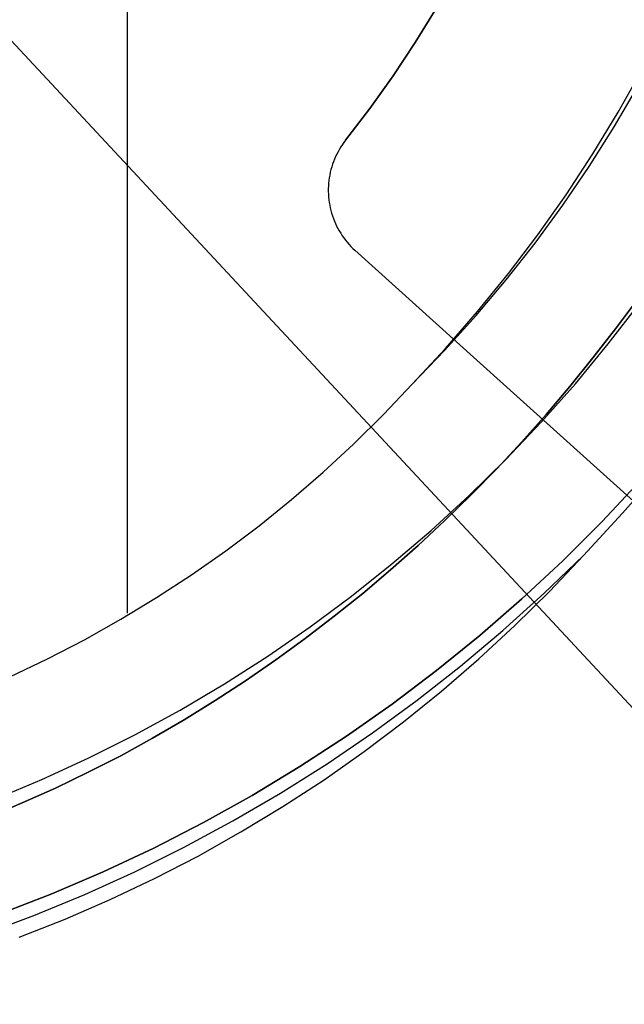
# Model space of a CAD drawing. Header units: millimetres. Extents: x 8929 to 10091, y -2708 to -1691.
# Tile 96 of 196: x 9517 to 9525, y -2078 to -2066. Entities that reach past the tile are written whole.
import ezdxf

# ---------------------------------------------------------------- set-up
doc = ezdxf.new("R2010")
doc.units = ezdxf.units.MM
doc.layers.add('1', color=7, linetype='Continuous')
doc.layers.add('PLASTICO NEGRO', color=7, linetype='Continuous')

msp = doc.modelspace()

# ---------------------------------------------------------------- linework, layer by layer
at = {"layer": '1', "color": 7, "true_color": 0xffffff}
for p, q in [((9518.647, -2072.98, 36.403), (9518.647, -2043.261, 36.403)), ((9524.721, -2066.771, 36.403), (9525.018, -2066.243, 36.403)), ((9524.672, -2066.954, 36.403), (9524.965, -2066.453, 36.403)), ((9524.407, -2067.289, 36.403), (9524.721, -2066.771, 36.403)), ((9524.362, -2067.444, 36.403), (9524.672, -2066.954, 36.403)), ((9524.075, -2067.795, 36.403), (9524.407, -2067.289, 36.403)), ((9524.035, -2067.924, 36.403), (9524.362, -2067.444, 36.403)), ((9523.726, -2068.29, 36.403), (9524.075, -2067.795, 36.403)), ((9523.693, -2068.393, 36.403), (9524.035, -2067.924, 36.403)), ((9523.334, -2068.849, 36.403), (9523.693, -2068.393, 36.403)), ((9523.36, -2068.772, 36.403), (9523.726, -2068.29, 36.403)), ((9522.96, -2069.293, 36.403), (9523.334, -2068.849, 36.403)), ((9522.978, -2069.242, 36.403), (9523.36, -2068.772, 36.403)), ((9524.687, -2069.458, 37.885), (9524.957, -2069.091, 37.885)), ((9524.957, -2069.091, 43.135), (9524.687, -2069.458, 43.135)), ((9522.581, -2069.699, 36.403), (9522.978, -2069.242, 36.403)), ((9524.597, -2069.644, 40.51), (9524.986, -2069.138, 40.51)), ((9524.597, -2069.644, 43.135), (9524.986, -2069.138, 43.135)), ((9522.571, -2069.724, 36.403), (9522.96, -2069.293, 36.403)), ((9524.408, -2069.817, 37.885), (9524.687, -2069.458, 37.885)), ((9524.687, -2069.458, 43.135), (9524.408, -2069.817, 43.135)), ((9522.168, -2070.142, 36.403), (9522.581, -2069.699, 36.403)), ((9522.168, -2070.142, 36.403), (9522.571, -2069.724, 36.403)), ((9524.19, -2070.136, 40.51), (9524.597, -2069.644, 40.51)), ((9524.19, -2070.136, 43.135), (9524.597, -2069.644, 43.135)), ((9524.122, -2070.171, 37.885), (9524.408, -2069.817, 37.885)), ((9524.408, -2069.817, 43.135), (9524.122, -2070.171, 43.135)), ((9521.813, -2070.518, 36.403), (9522.168, -2070.142, 36.403)), ((9523.767, -2070.613, 40.51), (9524.19, -2070.136, 40.51)), ((9523.767, -2070.613, 43.135), (9524.19, -2070.136, 43.135)), ((9523.827, -2070.517, 37.885), (9524.122, -2070.171, 37.885)), ((9524.122, -2070.171, 43.135), (9523.827, -2070.517, 43.135)), ((9521.446, -2070.882, 36.403), (9521.813, -2070.518, 36.403)), ((9523.525, -2070.857, 37.885), (9523.827, -2070.517, 37.885)), ((9523.827, -2070.517, 43.135), (9523.525, -2070.857, 43.135)), ((9523.328, -2071.076, 40.51), (9523.767, -2070.613, 40.51)), ((9523.328, -2071.076, 43.135), (9523.767, -2070.613, 43.135)), ((9521.067, -2071.233, 36.403), (9521.446, -2070.882, 36.403)), ((9523.216, -2071.189, 37.885), (9523.525, -2070.857, 37.885)), ((9523.525, -2070.857, 43.135), (9523.216, -2071.189, 43.135)), ((9522.873, -2071.523, 40.51), (9523.328, -2071.076, 40.51)), ((9522.873, -2071.523, 43.135), (9523.328, -2071.076, 43.135)), ((9522.898, -2071.514, 37.885), (9523.216, -2071.189, 37.885)), ((9523.216, -2071.189, 43.135), (9522.898, -2071.514, 43.135)), ((9524.775, -2071.742, 44.653), (9525.243, -2071.205, 44.653)), ((9520.676, -2071.571, 36.403), (9521.067, -2071.233, 36.403)), ((9520.274, -2071.896, 36.403), (9520.676, -2071.571, 36.403)), ((9522.403, -2071.955, 40.51), (9522.873, -2071.523, 40.51)), ((9522.403, -2071.955, 43.135), (9522.873, -2071.523, 43.135)), ((9522.574, -2071.831, 37.885), (9522.898, -2071.514, 37.885)), ((9522.898, -2071.514, 43.135), (9522.574, -2071.831, 43.135)), ((9524.289, -2072.263, 44.653), (9524.775, -2071.742, 44.653)), ((9519.862, -2072.208, 36.403), (9520.274, -2071.896, 36.403)), ((9522.242, -2072.141, 37.885), (9522.574, -2071.831, 37.885)), ((9522.574, -2071.831, 43.135), (9522.242, -2072.141, 43.135)), ((9521.918, -2072.369, 40.51), (9522.403, -2071.955, 40.51)), ((9521.918, -2072.369, 43.135), (9522.403, -2071.955, 43.135)), ((9521.903, -2072.442, 37.885), (9522.242, -2072.141, 37.885)), ((9522.242, -2072.141, 43.135), (9521.903, -2072.442, 43.135)), ((9519.439, -2072.505, 36.403), (9519.862, -2072.208, 36.403)), ((9523.798, -2072.737, 44.653), (9524.289, -2072.263, 44.653)), ((9523.872, -2072.705, 44.653), (9524.289, -2072.263, 44.653)), ((9521.419, -2072.767, 40.51), (9521.918, -2072.369, 40.51)), ((9521.419, -2072.767, 43.135), (9521.918, -2072.369, 43.135)), ((9519.006, -2072.787, 36.403), (9519.439, -2072.505, 36.403)), ((9521.557, -2072.734, 37.885), (9521.903, -2072.442, 37.885)), ((9521.903, -2072.442, 43.135), (9521.557, -2072.734, 43.135)), ((9518.564, -2073.055, 36.403), (9519.006, -2072.787, 36.403)), ((9520.907, -2073.147, 40.51), (9521.419, -2072.767, 40.51)), ((9520.907, -2073.147, 43.135), (9521.419, -2072.767, 43.135)), ((9521.205, -2073.018, 37.885), (9521.557, -2072.734, 37.885)), ((9521.557, -2072.734, 43.135), (9521.205, -2073.018, 43.135)), ((9523.291, -2073.195, 44.653), (9523.798, -2072.737, 44.653)), ((9523.44, -2073.133, 44.653), (9523.872, -2072.705, 44.653)), ((9520.846, -2073.293, 37.885), (9521.205, -2073.018, 37.885)), ((9521.205, -2073.018, 43.135), (9520.846, -2073.293, 43.135)), ((9518.113, -2073.308, 36.403), (9518.564, -2073.055, 36.403)), ((9520.382, -2073.51, 40.51), (9520.907, -2073.147, 40.51)), ((9520.382, -2073.51, 43.135), (9520.907, -2073.147, 43.135)), ((9522.994, -2073.547, 44.653), (9523.44, -2073.133, 44.653)), ((9522.768, -2073.635, 44.653), (9523.291, -2073.195, 44.653)), ((9517.654, -2073.545, 36.403), (9518.113, -2073.308, 36.403)), ((9520.48, -2073.559, 37.885), (9520.846, -2073.293, 37.885)), ((9520.846, -2073.293, 43.135), (9520.48, -2073.559, 43.135)), ((9519.844, -2073.854, 40.51), (9520.382, -2073.51, 40.51)), ((9519.844, -2073.854, 43.135), (9520.382, -2073.51, 43.135)), ((9517.187, -2073.767, 36.403), (9517.654, -2073.545, 36.403)), ((9520.108, -2073.816, 37.885), (9520.48, -2073.559, 37.885)), ((9520.48, -2073.559, 43.135), (9520.108, -2073.816, 43.135)), ((9522.231, -2074.057, 44.653), (9522.768, -2073.635, 44.653)), ((9522.534, -2073.945, 44.653), (9522.994, -2073.547, 44.653)), ((9519.296, -2074.179, 40.51), (9519.844, -2073.854, 40.51)), ((9519.296, -2074.179, 43.135), (9519.844, -2073.854, 43.135)), ((9519.73, -2074.063, 37.885), (9520.108, -2073.816, 37.885)), ((9520.108, -2073.816, 43.135), (9519.73, -2074.063, 43.135)), ((9522.062, -2074.327, 44.653), (9522.534, -2073.945, 44.653)), ((9519.346, -2074.3, 37.885), (9519.73, -2074.063, 37.885)), ((9519.73, -2074.063, 43.135), (9519.346, -2074.3, 43.135)), ((9521.68, -2074.46, 44.653), (9522.231, -2074.057, 44.653)), ((9518.736, -2074.486, 40.51), (9519.296, -2074.179, 40.51)), ((9518.736, -2074.486, 43.135), (9519.296, -2074.179, 43.135)), ((9518.956, -2074.528, 37.885), (9519.346, -2074.3, 37.885)), ((9519.346, -2074.3, 43.135), (9518.956, -2074.528, 43.135)), ((9521.576, -2074.693, 44.653), (9522.062, -2074.327, 44.653)), ((9518.166, -2074.772, 40.51), (9518.736, -2074.486, 40.51)), ((9518.166, -2074.772, 43.135), (9518.736, -2074.486, 43.135)), ((9521.116, -2074.844, 44.653), (9521.68, -2074.46, 44.653)), ((9518.561, -2074.745, 37.885), (9518.956, -2074.528, 37.885)), ((9518.956, -2074.528, 43.135), (9518.561, -2074.745, 43.135)), ((9518.16, -2074.951, 37.885), (9518.561, -2074.745, 37.885)), ((9518.561, -2074.745, 43.135), (9518.16, -2074.951, 43.135)), ((9521.078, -2075.043, 44.653), (9521.576, -2074.693, 44.653)), ((9517.586, -2075.039, 40.51), (9518.166, -2074.772, 40.51)), ((9517.586, -2075.039, 43.135), (9518.166, -2074.772, 43.135)), ((9520.538, -2075.209, 44.653), (9521.116, -2074.844, 44.653)), ((9517.753, -2075.147, 37.885), (9518.16, -2074.951, 37.885)), ((9518.16, -2074.951, 43.135), (9517.753, -2075.147, 43.135)), ((9516.998, -2075.286, 40.51), (9517.586, -2075.039, 40.51)), ((9516.998, -2075.286, 43.135), (9517.586, -2075.039, 43.135)), ((9520.569, -2075.375, 44.653), (9521.078, -2075.043, 44.653)), ((9517.341, -2075.331, 37.885), (9517.753, -2075.147, 37.885)), ((9517.753, -2075.147, 43.135), (9517.341, -2075.331, 43.135)), ((9519.949, -2075.554, 44.653), (9520.538, -2075.209, 44.653)), ((9516.924, -2075.505, 37.885), (9517.341, -2075.331, 37.885)), ((9517.341, -2075.331, 43.135), (9516.924, -2075.505, 43.135)), ((9520.049, -2075.69, 44.653), (9520.569, -2075.375, 44.653)), ((9519.348, -2075.878, 44.653), (9519.949, -2075.554, 44.653)), ((9519.519, -2075.988, 44.653), (9520.049, -2075.69, 44.653)), ((9518.736, -2076.182, 44.653), (9519.348, -2075.878, 44.653)), ((9518.979, -2076.267, 44.653), (9519.519, -2075.988, 44.653)), ((9518.115, -2076.465, 44.653), (9518.736, -2076.182, 44.653)), ((9518.429, -2076.528, 44.653), (9518.979, -2076.267, 44.653)), ((9517.484, -2076.726, 44.653), (9518.115, -2076.465, 44.653)), ((9517.872, -2076.77, 44.653), (9518.429, -2076.528, 44.653)), ((9516.844, -2076.966, 44.653), (9517.484, -2076.726, 44.653)), ((9517.306, -2076.993, 44.653), (9517.872, -2076.77, 44.653))]:
    msp.add_line(p, q, dxfattribs=at)
at = {"layer": '1', "color": 7, "true_color": 0xf4f4f4}
for p, q in [((9524.522, -2071.843, 206.567), (9524.993, -2071.338, 206.567)), ((9524.993, -2071.338, 208.385), (9524.522, -2071.843, 208.385)), ((9524.522, -2071.843, 207.476), (9524.993, -2071.338, 207.476)), ((9524.034, -2072.331, 206.567), (9524.522, -2071.843, 206.567)), ((9524.522, -2071.843, 208.385), (9524.034, -2072.331, 208.385)), ((9524.034, -2072.331, 207.476), (9524.522, -2071.843, 207.476)), ((9523.529, -2072.802, 206.567), (9524.034, -2072.331, 206.567)), ((9524.034, -2072.331, 208.385), (9523.529, -2072.802, 208.385)), ((9523.529, -2072.802, 207.476), (9524.034, -2072.331, 207.476)), ((9523.008, -2073.255, 206.567), (9523.529, -2072.802, 206.567)), ((9523.529, -2072.802, 208.385), (9523.008, -2073.255, 208.385)), ((9523.008, -2073.255, 207.476), (9523.529, -2072.802, 207.476)), ((9522.472, -2073.69, 206.567), (9523.008, -2073.255, 206.567)), ((9523.008, -2073.255, 208.385), (9522.472, -2073.69, 208.385)), ((9522.472, -2073.69, 207.476), (9523.008, -2073.255, 207.476)), ((9521.921, -2074.106, 206.567), (9522.472, -2073.69, 206.567)), ((9522.472, -2073.69, 208.385), (9521.921, -2074.106, 208.385)), ((9521.921, -2074.106, 207.476), (9522.472, -2073.69, 207.476)), ((9521.356, -2074.503, 206.567), (9521.921, -2074.106, 206.567)), ((9521.921, -2074.106, 208.385), (9521.356, -2074.503, 208.385)), ((9521.356, -2074.503, 207.476), (9521.921, -2074.106, 207.476)), ((9520.778, -2074.88, 206.567), (9521.356, -2074.503, 206.567)), ((9521.356, -2074.503, 208.385), (9520.778, -2074.88, 208.385)), ((9520.778, -2074.88, 207.476), (9521.356, -2074.503, 207.476)), ((9520.187, -2075.237, 206.567), (9520.778, -2074.88, 206.567)), ((9520.778, -2074.88, 208.385), (9520.187, -2075.237, 208.385)), ((9520.187, -2075.237, 207.476), (9520.778, -2074.88, 207.476)), ((9519.584, -2075.574, 206.567), (9520.187, -2075.237, 206.567)), ((9520.187, -2075.237, 208.385), (9519.584, -2075.574, 208.385)), ((9519.584, -2075.574, 207.476), (9520.187, -2075.237, 207.476)), ((9518.97, -2075.889, 206.567), (9519.584, -2075.574, 206.567)), ((9519.584, -2075.574, 208.385), (9518.97, -2075.889, 208.385)), ((9518.97, -2075.889, 207.476), (9519.584, -2075.574, 207.476)), ((9518.345, -2076.183, 206.567), (9518.97, -2075.889, 206.567)), ((9518.97, -2075.889, 208.385), (9518.345, -2076.183, 208.385)), ((9518.345, -2076.183, 207.476), (9518.97, -2075.889, 207.476)), ((9517.71, -2076.455, 206.567), (9518.345, -2076.183, 206.567)), ((9518.345, -2076.183, 208.385), (9517.71, -2076.455, 208.385)), ((9517.71, -2076.455, 207.476), (9518.345, -2076.183, 207.476)), ((9517.067, -2076.706, 206.567), (9517.71, -2076.455, 206.567)), ((9517.71, -2076.455, 208.385), (9517.067, -2076.706, 208.385)), ((9517.067, -2076.706, 207.476), (9517.71, -2076.455, 207.476))]:
    msp.add_line(p, q, dxfattribs=at)
at = {"layer": 'PLASTICO NEGRO', "color": 254, "true_color": 0xcad1ee}
for p, q in [((9516.789, -2065.441, 29.904), (9532.199, -2082, 29.904)), ((9516.789, -2065.441, 31.404), (9532.199, -2082, 31.404)), ((9522.465, -2065.487, 29.904), (9522.207, -2065.909, 29.904)), ((9522.465, -2065.487, 31.404), (9522.207, -2065.909, 31.404)), ((9522.207, -2065.909, 30.654), (9522.465, -2065.487, 30.654)), ((9522.207, -2065.909, 29.904), (9521.934, -2066.322, 29.904)), ((9522.207, -2065.909, 31.404), (9521.934, -2066.322, 31.404)), ((9521.934, -2066.322, 30.654), (9522.207, -2065.909, 30.654)), ((9521.934, -2066.322, 29.904), (9521.647, -2066.726, 29.904)), ((9521.934, -2066.322, 31.404), (9521.647, -2066.726, 31.404)), ((9521.647, -2066.726, 30.654), (9521.934, -2066.322, 30.654)), ((9521.647, -2066.726, 29.904), (9521.346, -2067.119, 29.904)), ((9521.647, -2066.726, 31.404), (9521.346, -2067.119, 31.404)), ((9521.346, -2067.119, 30.654), (9521.647, -2066.726, 30.654)), ((9521.306, -2067.174, 29.904), (9521.287, -2067.203, 29.904)), ((9521.306, -2067.174, 31.404), (9521.287, -2067.203, 31.404)), ((9521.306, -2067.174, 30.654), (9521.287, -2067.203, 30.654)), ((9521.325, -2067.146, 29.904), (9521.306, -2067.174, 29.904)), ((9521.325, -2067.146, 31.404), (9521.306, -2067.174, 31.404)), ((9521.325, -2067.146, 30.654), (9521.306, -2067.174, 30.654)), ((9521.346, -2067.119, 29.904), (9521.325, -2067.146, 29.904)), ((9521.346, -2067.119, 31.404), (9521.325, -2067.146, 31.404)), ((9521.346, -2067.119, 30.654), (9521.325, -2067.146, 30.654)), ((9521.346, -2067.119, 31.404), (9521.346, -2067.119, 29.904)), ((9521.236, -2067.292, 29.904), (9521.221, -2067.323, 29.904)), ((9521.236, -2067.292, 31.404), (9521.221, -2067.323, 31.404)), ((9521.236, -2067.292, 30.654), (9521.221, -2067.323, 30.654)), ((9521.252, -2067.262, 29.904), (9521.236, -2067.292, 29.904)), ((9521.252, -2067.262, 31.404), (9521.236, -2067.292, 31.404)), ((9521.252, -2067.262, 30.654), (9521.236, -2067.292, 30.654)), ((9521.269, -2067.232, 29.904), (9521.252, -2067.262, 29.904)), ((9521.269, -2067.232, 31.404), (9521.252, -2067.262, 31.404)), ((9521.269, -2067.232, 30.654), (9521.252, -2067.262, 30.654)), ((9521.287, -2067.203, 29.904), (9521.269, -2067.232, 29.904)), ((9521.287, -2067.203, 31.404), (9521.269, -2067.232, 31.404)), ((9521.287, -2067.203, 30.654), (9521.269, -2067.232, 30.654)), ((9521.183, -2067.418, 29.904), (9521.173, -2067.451, 29.904)), ((9521.183, -2067.418, 31.404), (9521.173, -2067.451, 31.404)), ((9521.183, -2067.418, 30.654), (9521.173, -2067.451, 30.654)), ((9521.195, -2067.386, 29.904), (9521.183, -2067.418, 29.904)), ((9521.195, -2067.386, 31.404), (9521.183, -2067.418, 31.404)), ((9521.195, -2067.386, 30.654), (9521.183, -2067.418, 30.654)), ((9521.208, -2067.354, 29.904), (9521.195, -2067.386, 29.904)), ((9521.208, -2067.354, 31.404), (9521.195, -2067.386, 31.404)), ((9521.208, -2067.354, 30.654), (9521.195, -2067.386, 30.654)), ((9521.221, -2067.323, 29.904), (9521.208, -2067.354, 29.904)), ((9521.221, -2067.323, 31.404), (9521.208, -2067.354, 31.404)), ((9521.221, -2067.323, 30.654), (9521.208, -2067.354, 30.654)), ((9521.155, -2067.517, 29.904), (9521.148, -2067.551, 29.904)), ((9521.155, -2067.517, 31.404), (9521.148, -2067.551, 31.404)), ((9521.155, -2067.517, 30.654), (9521.148, -2067.551, 30.654)), ((9521.164, -2067.484, 29.904), (9521.155, -2067.517, 29.904)), ((9521.164, -2067.484, 31.404), (9521.155, -2067.517, 31.404)), ((9521.164, -2067.484, 30.654), (9521.155, -2067.517, 30.654)), ((9521.173, -2067.451, 29.904), (9521.164, -2067.484, 29.904)), ((9521.173, -2067.451, 31.404), (9521.164, -2067.484, 31.404)), ((9521.173, -2067.451, 30.654), (9521.164, -2067.484, 30.654)), ((9521.134, -2067.652, 29.904), (9521.132, -2067.686, 29.904)), ((9521.134, -2067.652, 31.404), (9521.132, -2067.686, 31.404)), ((9521.134, -2067.652, 30.654), (9521.132, -2067.686, 30.654)), ((9521.138, -2067.618, 29.904), (9521.134, -2067.652, 29.904)), ((9521.138, -2067.618, 31.404), (9521.134, -2067.652, 31.404)), ((9521.138, -2067.618, 30.654), (9521.134, -2067.652, 30.654)), ((9521.142, -2067.584, 29.904), (9521.138, -2067.618, 29.904)), ((9521.142, -2067.584, 31.404), (9521.138, -2067.618, 31.404)), ((9521.142, -2067.584, 30.654), (9521.138, -2067.618, 30.654)), ((9521.148, -2067.551, 29.904), (9521.142, -2067.584, 29.904)), ((9521.148, -2067.551, 31.404), (9521.142, -2067.584, 31.404)), ((9521.148, -2067.551, 30.654), (9521.142, -2067.584, 30.654)), ((9521.132, -2067.686, 29.904), (9521.13, -2067.721, 29.904)), ((9521.132, -2067.686, 31.404), (9521.13, -2067.721, 31.404)), ((9521.132, -2067.686, 30.654), (9521.13, -2067.721, 30.654)), ((9521.13, -2067.721, 29.904), (9521.13, -2067.755, 29.904)), ((9521.13, -2067.721, 31.404), (9521.13, -2067.755, 31.404)), ((9521.13, -2067.721, 30.654), (9521.13, -2067.755, 30.654)), ((9521.13, -2067.755, 29.904), (9521.132, -2067.789, 29.904)), ((9521.13, -2067.755, 31.404), (9521.132, -2067.789, 31.404)), ((9521.13, -2067.755, 30.654), (9521.132, -2067.789, 30.654)), ((9521.132, -2067.789, 29.904), (9521.134, -2067.823, 29.904)), ((9521.132, -2067.789, 31.404), (9521.134, -2067.823, 31.404)), ((9521.132, -2067.789, 30.654), (9521.134, -2067.823, 30.654)), ((9521.134, -2067.823, 29.904), (9521.137, -2067.857, 29.904)), ((9521.134, -2067.823, 31.404), (9521.137, -2067.857, 31.404)), ((9521.134, -2067.823, 30.654), (9521.137, -2067.857, 30.654)), ((9521.137, -2067.857, 29.904), (9521.142, -2067.891, 29.904)), ((9521.137, -2067.857, 31.404), (9521.142, -2067.891, 31.404)), ((9521.137, -2067.857, 30.654), (9521.142, -2067.891, 30.654)), ((9521.142, -2067.891, 29.904), (9521.148, -2067.925, 29.904)), ((9521.142, -2067.891, 31.404), (9521.148, -2067.925, 31.404)), ((9521.142, -2067.891, 30.654), (9521.148, -2067.925, 30.654)), ((9521.148, -2067.925, 29.904), (9521.155, -2067.958, 29.904)), ((9521.148, -2067.925, 31.404), (9521.155, -2067.958, 31.404)), ((9521.148, -2067.925, 30.654), (9521.155, -2067.958, 30.654)), ((9521.155, -2067.958, 29.904), (9521.163, -2067.992, 29.904)), ((9521.155, -2067.958, 31.404), (9521.163, -2067.992, 31.404)), ((9521.155, -2067.958, 30.654), (9521.163, -2067.992, 30.654)), ((9521.163, -2067.992, 29.904), (9521.172, -2068.025, 29.904)), ((9521.163, -2067.992, 31.404), (9521.172, -2068.025, 31.404)), ((9521.163, -2067.992, 30.654), (9521.172, -2068.025, 30.654)), ((9521.172, -2068.025, 29.904), (9521.182, -2068.057, 29.904)), ((9521.172, -2068.025, 31.404), (9521.182, -2068.057, 31.404)), ((9521.172, -2068.025, 30.654), (9521.182, -2068.057, 30.654)), ((9521.182, -2068.057, 29.904), (9521.194, -2068.09, 29.904)), ((9521.182, -2068.057, 31.404), (9521.194, -2068.09, 31.404)), ((9521.182, -2068.057, 30.654), (9521.194, -2068.09, 30.654)), ((9521.194, -2068.09, 29.904), (9521.206, -2068.121, 29.904)), ((9521.194, -2068.09, 31.404), (9521.206, -2068.121, 31.404)), ((9521.194, -2068.09, 30.654), (9521.206, -2068.121, 30.654)), ((9521.206, -2068.121, 29.904), (9521.22, -2068.153, 29.904)), ((9521.206, -2068.121, 31.404), (9521.22, -2068.153, 31.404)), ((9521.206, -2068.121, 30.654), (9521.22, -2068.153, 30.654)), ((9521.22, -2068.153, 29.904), (9521.234, -2068.184, 29.904)), ((9521.22, -2068.153, 31.404), (9521.234, -2068.184, 31.404)), ((9521.22, -2068.153, 30.654), (9521.234, -2068.184, 30.654)), ((9521.234, -2068.184, 29.904), (9521.25, -2068.214, 29.904)), ((9521.234, -2068.184, 31.404), (9521.25, -2068.214, 31.404)), ((9521.234, -2068.184, 30.654), (9521.25, -2068.214, 30.654)), ((9521.25, -2068.214, 29.904), (9521.267, -2068.244, 29.904)), ((9521.25, -2068.214, 31.404), (9521.267, -2068.244, 31.404)), ((9521.25, -2068.214, 30.654), (9521.267, -2068.244, 30.654)), ((9521.267, -2068.244, 29.904), (9521.285, -2068.273, 29.904)), ((9521.267, -2068.244, 31.404), (9521.285, -2068.273, 31.404)), ((9521.267, -2068.244, 30.654), (9521.285, -2068.273, 30.654)), ((9521.285, -2068.273, 29.904), (9521.303, -2068.302, 29.904)), ((9521.285, -2068.273, 31.404), (9521.303, -2068.302, 31.404)), ((9521.285, -2068.273, 30.654), (9521.303, -2068.302, 30.654)), ((9521.303, -2068.302, 29.904), (9521.323, -2068.33, 29.904)), ((9521.303, -2068.302, 31.404), (9521.323, -2068.33, 31.404)), ((9521.303, -2068.302, 30.654), (9521.323, -2068.33, 30.654)), ((9521.323, -2068.33, 29.904), (9521.344, -2068.357, 29.904)), ((9521.323, -2068.33, 31.404), (9521.344, -2068.357, 31.404)), ((9521.323, -2068.33, 30.654), (9521.344, -2068.357, 30.654)), ((9521.344, -2068.357, 29.904), (9521.365, -2068.384, 29.904)), ((9521.344, -2068.357, 31.404), (9521.365, -2068.384, 31.404)), ((9521.344, -2068.357, 30.654), (9521.365, -2068.384, 30.654)), ((9521.365, -2068.384, 29.904), (9521.388, -2068.41, 29.904)), ((9521.365, -2068.384, 31.404), (9521.388, -2068.41, 31.404)), ((9521.365, -2068.384, 30.654), (9521.388, -2068.41, 30.654)), ((9521.388, -2068.41, 29.904), (9521.411, -2068.435, 29.904)), ((9521.388, -2068.41, 31.404), (9521.411, -2068.435, 31.404)), ((9521.388, -2068.41, 30.654), (9521.411, -2068.435, 30.654)), ((9521.398, -2068.421, 29.904), (9521.398, -2068.421, 31.404)), ((9521.411, -2068.435, 29.904), (9521.435, -2068.459, 29.904)), ((9521.411, -2068.435, 31.404), (9521.435, -2068.459, 31.404)), ((9521.411, -2068.435, 30.654), (9521.435, -2068.459, 30.654)), ((9521.435, -2068.459, 29.904), (9521.46, -2068.482, 29.904)), ((9521.435, -2068.459, 31.404), (9521.46, -2068.482, 31.404)), ((9521.435, -2068.459, 30.654), (9521.46, -2068.482, 30.654)), ((9521.46, -2068.482, 29.904), (9522.969, -2069.843, 29.904)), ((9521.46, -2068.482, 31.404), (9522.969, -2069.843, 31.404)), ((9521.46, -2068.482, 29.904), (9521.46, -2068.482, 31.404)), ((9521.46, -2068.482, 30.654), (9522.969, -2069.843, 30.654)), ((9522.215, -2069.163, 29.904), (9522.215, -2069.163, 31.404)), ((9522.969, -2069.843, 31.404), (9527.223, -2073.681, 31.404)), ((9522.969, -2069.843, 29.904), (9527.223, -2073.681, 29.904)), ((9522.969, -2069.843, 31.404), (9522.969, -2069.843, 29.904)), ((9522.969, -2069.843, 30.654), (9527.223, -2073.681, 30.654))]:
    msp.add_line(p, q, dxfattribs=at)

doc.saveas('drawing.dxf')
